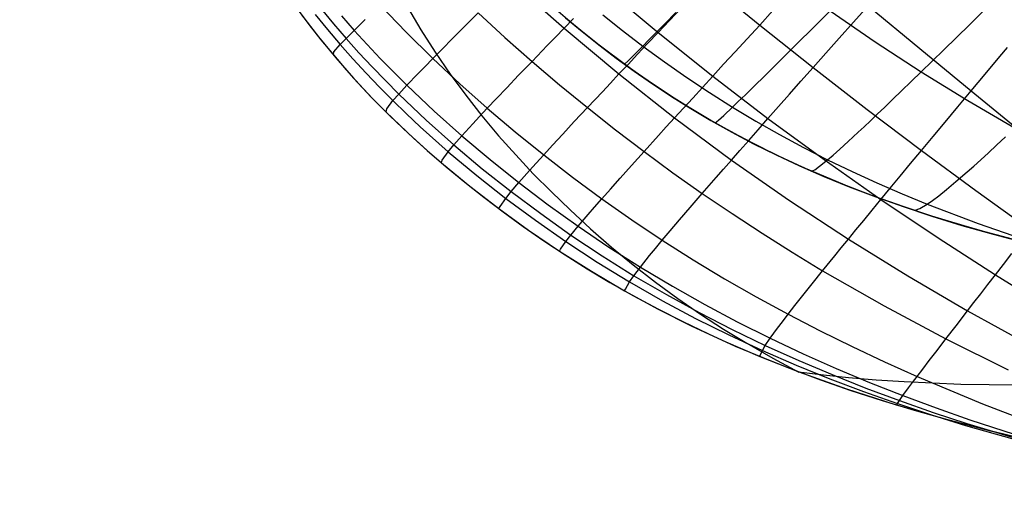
# Model space of a CAD drawing. Header units: millimetres. Extents: x -58 to 58, y -58 to 57.
# Tile 38 of 40: x 21 to 37, y 30 to 38. Entities that reach past the tile are written whole.
import ezdxf

# ---------------------------------------------------------------- set-up
doc = ezdxf.new("R2010")
doc.units = ezdxf.units.MM
doc.header["$MEASUREMENT"] = 0
doc.layers.add('Predefinito', color=5, linetype='Continuous')

msp = doc.modelspace()

# ---------------------------------------------------------------- linework, layer by layer
at = {"layer": 'Predefinito', "extrusion": (-3.70511e-05, 5.91552e-05, 1)}
msp.add_lwpolyline([(23.904, 52.293), (24.359, 48.867), (24.631, 47.161), (24.944, 45.464), (25.119, 44.62), (25.311, 43.78), (25.52, 42.945), (25.751, 42.117), (26.006, 41.299), (26.144, 40.894), (26.289, 40.492), (26.443, 40.094), (26.606, 39.701), (26.778, 39.313), (26.959, 38.931), (27.151, 38.556), (27.354, 38.188), (27.567, 37.828), (27.792, 37.476), (28.028, 37.133), (28.273, 36.801), (28.528, 36.477), (28.79, 36.165), (29.059, 35.862), (29.335, 35.568), (29.62, 35.281), (29.914, 34.998), (30.236, 34.703), (30.568, 34.414), (30.909, 34.134), (31.256, 33.863), (31.609, 33.606), (31.966, 33.36), (32.329, 33.127), (32.696, 32.904), (33.104, 32.671), (33.516, 32.45)], dxfattribs=at)
at = {"layer": 'Predefinito', "extrusion": (0.459919, 0.537098, 0.707107)}
msp.add_lwpolyline([(16.499, 98.43), (14.89, 100.173), (14.067, 101.026), (13.229, 101.864), (12.374, 102.683), (11.497, 103.48), (11.049, 103.869), (10.593, 104.25), (10.129, 104.622), (9.657, 104.985), (9.176, 105.335), (8.686, 105.671), (8.187, 105.991), (7.934, 106.145), (7.678, 106.294), (7.419, 106.438), (7.157, 106.577), (6.892, 106.71), (6.624, 106.838), (6.351, 106.959), (6.076, 107.075), (5.797, 107.183), (5.517, 107.284), (5.234, 107.376), (4.95, 107.46), (4.665, 107.536), (4.377, 107.604), (4.088, 107.664), (3.797, 107.715), (3.504, 107.757), (3.209, 107.791), (2.913, 107.816), (2.614, 107.833), (2.315, 107.842), (2.017, 107.843), (1.72, 107.836), (1.423, 107.823), (1.128, 107.803), (0.833, 107.777), (0.539, 107.745), (0.246, 107.706), (-0.046, 107.661), (-0.337, 107.61), (-0.627, 107.552), (-0.916, 107.487), (-1.205, 107.416), (-1.492, 107.338), (-1.779, 107.254), (-2.063, 107.164), (-2.346, 107.067), (-2.625, 106.965), (-2.902, 106.858), (-3.176, 106.746), (-3.447, 106.629), (-3.716, 106.507), (-4.247, 106.249), (-4.77, 105.975), (-5.284, 105.686), (-5.791, 105.382), (-6.292, 105.064), (-6.786, 104.734), (-7.273, 104.394), (-7.753, 104.044), (-8.694, 103.322), (-9.61, 102.573), (-10.505, 101.801), (-11.383, 101.009), (-13.096, 99.378), (-14.763, 97.695)], dxfattribs=at)
at = {"layer": 'Predefinito'}
for points in [[(37.212, 34.451), (36.363, 34.675), (35.573, 34.913), (35.197, 35.037), (34.835, 35.164), (34.485, 35.294), (34.147, 35.427), (33.82, 35.563), (33.504, 35.702), (33.198, 35.844), (32.902, 35.989), (32.615, 36.137), (32.338, 36.288), (32.068, 36.441), (31.806, 36.597), (31.552, 36.756), (31.304, 36.918), (31.062, 37.082), (30.827, 37.249), (30.37, 37.59), (30.139, 37.772), (29.912, 37.958), (29.689, 38.148)], [(25.686, 38.064), (25.954, 37.719), (26.228, 37.388), (26.507, 37.07), (26.791, 36.767), (27.08, 36.476), (27.371, 36.199), (27.666, 35.933), (27.962, 35.678), (28.259, 35.434), (28.558, 35.199), (28.863, 34.968), (29.178, 34.74), (29.502, 34.515), (29.838, 34.292), (30.184, 34.073), (30.542, 33.859), (30.911, 33.648), (31.293, 33.443), (31.687, 33.243), (32.094, 33.049), (32.513, 32.86), (32.947, 32.677), (33.394, 32.499), (33.856, 32.328), (34.332, 32.163), (34.824, 32.004), (35.331, 31.85), (35.855, 31.703), (36.396, 31.562), (36.955, 31.427)], [(37.084, 34.483), (36.57, 34.618), (36.078, 34.758), (35.607, 34.902), (35.155, 35.052), (34.721, 35.205), (34.305, 35.364), (33.906, 35.527), (33.522, 35.694), (33.154, 35.865), (32.8, 36.041), (32.459, 36.221), (32.131, 36.405), (31.814, 36.593), (31.507, 36.784), (31.211, 36.98), (30.923, 37.18), (30.643, 37.383), (30.37, 37.59), (30.104, 37.8), (29.844, 38.016)]]:
    msp.add_lwpolyline(points, dxfattribs=at)
at = {"layer": 'Predefinito', "extrusion": (1, 0, 0)}
for points in [[(37.59, 60), (37.59, 194.78)], [(37.388, 197.628), (37.388, 60)], [(36.199, 197.787), (36.199, 60)], [(35.199, 197.775), (35.199, 60)], [(33.443, 197.33), (33.443, 60.001)], [(32.004, 196.127), (32.004, 60.002)]]:
    msp.add_lwpolyline(points, dxfattribs=at)
at = {"layer": 'Predefinito', "extrusion": (0.000114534, -1.95644e-05, 1)}
msp.add_lwpolyline([(33.507, 32.455), (33.9, 32.407), (34.295, 32.366), (34.733, 32.329), (35.174, 32.3), (36.062, 32.262), (36.956, 32.25), (37.855, 32.259), (38.759, 32.289), (39.666, 32.335), (41.487, 32.473), (43.313, 32.658), (46.983, 33.141)], dxfattribs=at)
at = {"layer": 'Predefinito'}
for points in [[(32.061, 38.589, 33.252), (32.899, 37.905, 33.27), (33.74, 37.237, 33.309), (34.589, 36.579, 33.369), (35.445, 35.933, 33.45), (36.301, 35.302, 33.552), (37.158, 34.684, 33.675)], [(30.449, 38.502, 35.284), (31.302, 37.789, 35.282), (32.16, 37.102, 35.301), (33.029, 36.436, 35.341), (33.913, 35.789, 35.401), (34.807, 35.164, 35.482), (35.706, 34.561, 35.582), (36.61, 33.979, 35.702), (37.519, 33.416, 35.843)], [(33.713, 35.609, 60), (33.765, 35.63, 54.562), (33.841, 35.684, 51.846), (33.968, 35.787, 49.137), (34.055, 35.861, 47.786), (34.162, 35.956, 46.439), (34.292, 36.075, 45.097), (34.45, 36.222, 43.761), (34.541, 36.307, 43.097), (34.64, 36.4, 42.434), (34.749, 36.503, 41.774), (34.866, 36.615, 41.116), (34.994, 36.738, 40.46), (35.131, 36.871, 39.808), (35.28, 37.015, 39.159), (35.44, 37.17, 38.512), (35.613, 37.338, 37.87), (35.797, 37.517, 37.232), (35.994, 37.71, 36.602), (36.203, 37.915, 35.982), (36.426, 38.134, 35.372), (36.661, 38.366, 34.777), (36.784, 38.487, 34.484)], [(25.617, 38.157, 60), (25.801, 37.913, 60), (25.992, 37.672, 59.999), (26.189, 37.434, 59.999), (26.391, 37.2, 59.999), (26.597, 36.973, 59.999), (26.807, 36.752, 59.999), (27.019, 36.537, 59.999), (27.233, 36.329, 59.999), (27.45, 36.127, 59.999), (27.668, 35.93, 59.999), (27.889, 35.739, 59.999), (28.337, 35.37, 59.999), (28.794, 35.019, 60), (29.262, 34.681, 60), (29.746, 34.353, 60), (30.25, 34.034, 60), (30.769, 33.727, 60), (31.298, 33.44, 60), (31.83, 33.173, 60.001), (32.364, 32.925, 60.001), (32.9, 32.696, 60.001), (33.514, 32.454, 60.002)], [(25.996, 38.157, 49.895), (26.19, 37.925, 49.886), (26.388, 37.695, 49.878), (26.591, 37.469, 49.871), (26.798, 37.247, 49.865), (27.007, 37.031, 49.86), (27.218, 36.82, 49.856), (27.648, 36.411, 49.849), (28.087, 36.021, 49.846), (28.533, 35.646, 49.847), (28.988, 35.287, 49.849), (29.452, 34.94, 49.855), (29.928, 34.604, 49.863), (30.418, 34.279, 49.873), (30.92, 33.965, 49.886), (31.43, 33.667, 49.902), (31.945, 33.385, 49.92), (32.464, 33.119, 49.941), (32.987, 32.868, 49.964), (33.512, 32.632, 49.989), (34.039, 32.41, 50.016), (34.567, 32.2, 50.046), (35.097, 32.003, 50.077), (35.627, 31.817, 50.11), (36.158, 31.642, 50.145), (37.221, 31.321, 50.22)], [(26.927, 38.216, 43.692), (27.336, 37.79, 43.673), (27.754, 37.379, 43.659), (28.179, 36.982, 43.649), (28.612, 36.597, 43.643), (29.052, 36.225, 43.642), (29.499, 35.865, 43.645), (29.952, 35.515, 43.652), (30.414, 35.175, 43.662), (30.885, 34.844, 43.676), (31.366, 34.523, 43.694), (31.854, 34.214, 43.716), (32.347, 33.917, 43.742), (32.845, 33.633, 43.771), (33.346, 33.36, 43.804), (33.85, 33.1, 43.841), (34.356, 32.85, 43.88), (34.865, 32.611, 43.923), (35.376, 32.382, 43.969), (36.403, 31.953, 44.07), (37.435, 31.559, 44.183)], [(28.794, 35.019, 60), (28.812, 35.055, 55.964), (28.903, 35.18, 51.894), (28.988, 35.287, 49.849), (29.108, 35.429, 47.798), (29.274, 35.616, 45.729), (29.378, 35.732, 44.689), (29.499, 35.865, 43.645), (29.638, 36.017, 42.599), (29.798, 36.19, 41.551), (29.981, 36.387, 40.502), (30.188, 36.608, 39.453), (30.422, 36.857, 38.406), (30.549, 36.993, 37.883), (30.684, 37.136, 37.361), (30.826, 37.286, 36.839), (30.976, 37.445, 36.318), (31.135, 37.613, 35.799), (31.302, 37.789, 35.282), (31.478, 37.975, 34.768), (31.663, 38.17, 34.258)], [(29.396, 38.226, 37.369), (29.821, 37.856, 37.361), (30.684, 37.136, 37.361), (31.559, 36.446, 37.38), (32.454, 35.783, 37.419), (33.367, 35.147, 37.477), (34.294, 34.54, 37.555), (35.229, 33.964, 37.652), (36.171, 33.415, 37.767), (37.121, 32.891, 37.9)], [(29.746, 34.353, 60), (29.766, 34.383, 55.971), (29.849, 34.501, 51.905), (29.928, 34.604, 49.863), (30.041, 34.743, 47.813), (30.198, 34.928, 45.745), (30.298, 35.043, 44.705), (30.414, 35.175, 43.662), (30.548, 35.327, 42.616), (30.702, 35.499, 41.569), (30.879, 35.696, 40.52), (31.079, 35.918, 39.472), (31.305, 36.167, 38.425), (31.429, 36.303, 37.902), (31.559, 36.446, 37.38), (31.698, 36.597, 36.858), (31.844, 36.757, 36.337), (31.998, 36.925, 35.818), (32.16, 37.102, 35.301), (32.331, 37.288, 34.787), (32.511, 37.484, 34.277), (32.7, 37.69, 33.771), (32.899, 37.905, 33.27), (33.107, 38.132, 32.776)], [(30.769, 33.727, 60), (30.784, 33.755, 55.982), (30.851, 33.866, 51.925), (30.92, 33.965, 49.886), (31.022, 34.099, 47.839), (31.166, 34.28, 45.774), (31.258, 34.393, 44.736), (31.366, 34.523, 43.694), (31.492, 34.672, 42.65), (31.638, 34.843, 41.604), (31.805, 35.038, 40.557), (31.995, 35.258, 39.509), (32.211, 35.506, 38.463), (32.329, 35.64, 37.94), (32.454, 35.783, 37.419), (32.586, 35.933, 36.897), (32.726, 36.092, 36.377), (32.873, 36.26, 35.858), (33.029, 36.436, 35.341), (33.193, 36.622, 34.826), (33.366, 36.817, 34.316), (33.548, 37.022, 33.81), (33.74, 37.237, 33.309), (33.94, 37.463, 32.814), (34.151, 37.7, 32.326), (34.373, 37.948, 31.846), (34.605, 38.208, 31.374)], [(32.196, 36.367, 60), (32.251, 36.41, 54.547), (32.334, 36.485, 51.824), (32.469, 36.613, 49.107), (32.561, 36.701, 47.753), (32.674, 36.81, 46.403), (32.811, 36.943, 45.058), (32.977, 37.106, 43.719), (33.072, 37.199, 43.053), (33.175, 37.301, 42.389), (33.288, 37.413, 41.727), (33.41, 37.534, 41.068), (33.543, 37.666, 40.412), (33.687, 37.808, 39.759), (33.842, 37.962, 39.108), (34.008, 38.128, 38.461)], [(34.008, 38.128, 38.461), (34.718, 37.64, 38.483), (35.44, 37.17, 38.512), (36.174, 36.719, 38.549), (36.918, 36.286, 38.593)], [(34.605, 38.208, 31.374), (35.416, 37.538, 31.43), (36.227, 36.871, 31.507), (37.033, 36.208, 31.606)], [(25.903, 38.07, 51.931), (26.096, 37.834, 51.924), (26.294, 37.601, 51.917), (26.497, 37.372, 51.911), (26.704, 37.148, 51.906), (26.914, 36.929, 51.902), (27.126, 36.716, 51.898), (27.34, 36.508, 51.895), (27.557, 36.305, 51.893), (27.997, 35.913, 51.891), (28.446, 35.539, 51.891), (28.903, 35.18, 51.894), (29.369, 34.836, 51.899), (29.849, 34.501, 51.905), (30.343, 34.177, 51.914), (30.851, 33.866, 51.925), (31.367, 33.571, 51.939), (31.888, 33.294, 51.954), (32.412, 33.033, 51.971), (32.94, 32.789, 51.991), (33.47, 32.56, 52.012), (34.001, 32.345, 52.035), (34.534, 32.144, 52.06), (35.068, 31.955, 52.086), (35.601, 31.779, 52.113), (36.135, 31.613, 52.142), (37.202, 31.312, 52.204)], [(26.189, 37.434, 59.999), (26.195, 37.486, 55.975), (26.294, 37.601, 51.917), (26.388, 37.695, 49.878), (26.518, 37.821, 47.833), (26.692, 37.99, 45.77)], [(26.319, 38.047, 47.842), (26.518, 37.821, 47.833), (26.721, 37.598, 47.825), (26.927, 37.38, 47.818), (27.346, 36.957, 47.807), (27.775, 36.552, 47.799), (28.211, 36.163, 47.796), (28.656, 35.789, 47.795), (29.108, 35.429, 47.798), (29.569, 35.081, 47.804), (30.041, 34.743, 47.813), (30.526, 34.415, 47.824), (31.022, 34.099, 47.839), (31.525, 33.798, 47.856), (32.034, 33.511, 47.877), (32.546, 33.239, 47.901), (33.063, 32.982, 47.927), (33.582, 32.738, 47.956), (34.103, 32.507, 47.987), (34.627, 32.289, 48.021), (35.152, 32.082, 48.057), (35.678, 31.886, 48.095), (36.205, 31.7, 48.135), (37.26, 31.358, 48.222)], [(27.019, 36.537, 59.999), (27.028, 36.588, 55.965), (27.126, 36.716, 51.898), (27.218, 36.82, 49.856), (27.346, 36.957, 47.807), (27.52, 37.139, 45.74), (27.628, 37.25, 44.701), (27.754, 37.379, 43.659), (27.899, 37.526, 42.614), (28.064, 37.693, 41.567), (28.253, 37.882, 40.519), (28.466, 38.096, 39.472)], [(27.889, 35.739, 59.999), (27.902, 35.783, 55.962), (27.997, 35.913, 51.891), (28.087, 36.021, 49.846), (28.211, 36.163, 47.796), (28.382, 36.35, 45.727), (28.488, 36.465, 44.687), (28.612, 36.597, 43.643), (28.755, 36.748, 42.597), (28.919, 36.92, 41.55), (29.105, 37.115, 40.501), (29.316, 37.334, 39.453), (29.554, 37.581, 38.406), (29.684, 37.714, 37.883), (29.821, 37.856, 37.361), (29.966, 38.005, 36.84)], [(28.466, 38.096, 39.472), (28.888, 37.711, 39.46), (29.316, 37.334, 39.453), (29.75, 36.967, 39.451), (30.188, 36.608, 39.453), (30.631, 36.259, 39.46), (31.079, 35.918, 39.472), (31.534, 35.584, 39.488), (31.995, 35.258, 39.509), (32.463, 34.941, 39.535), (32.935, 34.632, 39.565), (33.41, 34.333, 39.6), (33.889, 34.044, 39.639), (34.855, 33.491, 39.731), (35.829, 32.972, 39.838), (36.811, 32.483, 39.961)], [(29.842, 38.017, 194.8), (30.102, 37.802, 194.794), (30.369, 37.591, 194.78), (30.642, 37.384, 194.76), (30.922, 37.18, 194.732), (31.211, 36.98, 194.697), (31.508, 36.784, 194.652), (31.814, 36.592, 194.599), (32.132, 36.404, 194.535), (32.461, 36.22, 194.461), (32.802, 36.04, 194.376), (33.156, 35.864, 194.279), (33.525, 35.693, 194.17), (33.908, 35.525, 194.047), (34.308, 35.362, 193.911), (34.724, 35.204, 193.761), (35.158, 35.05, 193.595), (35.61, 34.901, 193.414), (36.082, 34.756, 193.217), (36.574, 34.617, 193.003), (37.087, 34.482, 192.772)], [(30.43, 38.067, 49.096), (30.74, 37.818, 49.095), (31.058, 37.575, 49.095), (31.401, 37.324, 49.097), (31.751, 37.079, 49.099), (32.107, 36.842, 49.103), (32.469, 36.613, 49.107), (32.837, 36.393, 49.113), (33.209, 36.183, 49.12), (33.587, 35.98, 49.128), (33.968, 35.787, 49.137), (34.354, 35.601, 49.147), (34.744, 35.423, 49.158), (35.138, 35.253, 49.17), (35.535, 35.089, 49.184), (36.339, 34.783, 49.213), (37.153, 34.502, 49.248)], [(30.773, 37.287, 60), (30.829, 37.344, 54.541), (30.916, 37.432, 51.815), (31.058, 37.575, 49.095), (31.153, 37.671, 47.74), (31.269, 37.788, 46.388), (31.409, 37.93, 45.041), (31.579, 38.101, 43.702)], [(32.9, 32.696, 60.001), (32.904, 32.709, 56.018), (32.94, 32.789, 51.991), (32.987, 32.868, 49.964), (33.063, 32.982, 47.927), (33.178, 33.141, 45.873), (33.255, 33.242, 44.84), (33.346, 33.36, 43.804), (33.453, 33.498, 42.766), (33.578, 33.656, 41.725), (33.723, 33.837, 40.682), (33.889, 34.044, 39.639), (34.079, 34.277, 38.597), (34.183, 34.405, 38.076), (34.294, 34.54, 37.555), (34.411, 34.684, 37.035), (34.536, 34.835, 36.516), (34.667, 34.995, 35.998), (34.807, 35.164, 35.482), (34.954, 35.342, 34.968), (35.109, 35.529, 34.458), (35.273, 35.726, 33.951), (35.445, 35.933, 33.45), (35.626, 36.151, 32.954), (35.816, 36.379, 32.464), (36.017, 36.619, 31.982), (36.227, 36.871, 31.507), (36.448, 37.134, 31.042), (36.68, 37.41, 30.586), (36.8, 37.553, 30.362)], [(35.296, 35.004, 60), (35.347, 34.996, 54.586), (35.418, 35.021, 51.881), (35.535, 35.089, 49.184), (35.616, 35.145, 47.838), (35.716, 35.22, 46.496), (35.838, 35.318, 45.159), (35.986, 35.443, 43.829), (36.165, 35.598, 42.505), (36.266, 35.689, 41.847), (36.377, 35.788, 41.191), (36.497, 35.897, 40.537), (36.627, 36.016, 39.886), (36.767, 36.145, 39.238)], [(35.054, 31.933, 60.002), (35.068, 31.955, 52.086), (35.097, 32.003, 50.077), (35.152, 32.082, 48.057), (35.241, 32.204, 46.02), (35.302, 32.285, 44.996), (35.376, 32.382, 43.969), (35.464, 32.498, 42.939), (35.568, 32.633, 41.907), (35.689, 32.791, 40.873), (35.829, 32.972, 39.838), (35.989, 33.179, 38.802), (36.171, 33.415, 37.767), (36.271, 33.544, 37.249), (36.378, 33.681, 36.732), (36.49, 33.826, 36.217), (36.61, 33.979, 35.702), (36.736, 34.141, 35.19), (36.869, 34.313, 34.681)], [(33.514, 32.454, 60.002), (34.267, 32.185, 60.002), (35.028, 31.941, 60.002), (35.777, 31.725, 60.002), (36.531, 31.529, 60.002), (37.275, 31.354, 60.003), (38.022, 31.195, 60.003), (39.503, 30.924, 60.003), (40.966, 30.703, 60.004), (42.433, 30.519, 60.004), (43.884, 30.37, 60.004), (45.336, 30.247, 60.004)]]:
    msp.add_polyline3d(points, dxfattribs=at)

doc.saveas('drawing.dxf')
